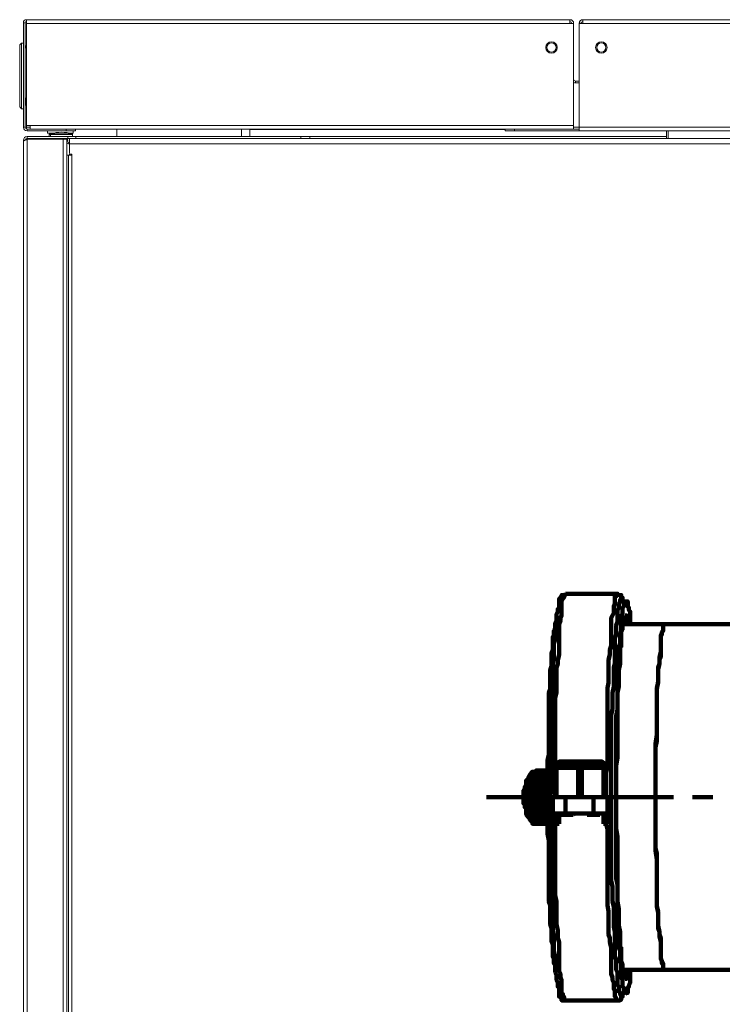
# Model space of a CAD drawing. Header units: millimetres. Extents: x -41881 to 54113, y -9946 to 101810.
# Tile 92 of 105: x -6239 to -5914, y 92132 to 92588. Entities that reach past the tile are written whole.
import ezdxf

# ---------------------------------------------------------------- set-up
doc = ezdxf.new("R2010")
doc.units = ezdxf.units.MM
doc.linetypes.add('DASHDOT', pattern=[1, 0.5, -0.25, 0, -0.25])
doc.linetypes.add('DASHED', pattern=[19.05, 12.7, -6.35])
for name, color, linetype, lineweight in [('CERNA', 7, 'Continuous', 15), ('P', 250, 'Continuous', 100), ('UT-kotle', 1, 'Continuous', 50)]:
    doc.layers.add(name, color=color, linetype=linetype, lineweight=lineweight)
doc.layers.add('UT-komin', color=2, linetype='Continuous')

# ---------------------------------------------------------------- blocks, each defined once
blk = doc.blocks.new('CONDENSINOX_50')
at = {"layer": 'CERNA'}
for p, q in [((-247.9, 574.8), (-499.51, 574.8)), ((-499.51, 574.8), (-499.51, 573.94)), ((-247.9, 574.8), (-247.9, 573.09)), ((-241.91, 574.8), (-241.91, 574.33)), ((-241.91, 573.09), (-241.91, 574.33)), ((92.58, 574.8), (-241.9, 574.8)), ((-500.97, 573.34), (-500.11, 573.34)), ((-500.97, 525.02), (-500.97, 573.34)), ((-500.11, 525.02), (-500.11, 573.34)), ((-499.51, 573.09), (-499.6, 572.23)), ((-499.6, 572.23), (-499.6, 525.86)), ((-499.51, 573.86), (-499.51, 573.09)), ((-247.9, 573.09), (-499.51, 573.09)), ((-246.19, 573.09), (-247.9, 573.09)), ((-246.19, 524.16), (-246.19, 573.09)), ((-243.61, 573.18), (-242.76, 573.13)), ((-243.61, 573.09), (-243.61, 523.31)), ((-243.61, 573.09), (-241.91, 573.09)), ((92.58, 573.09), (-241.9, 573.09)), ((-501.82, 563.97), (-502.68, 563.12)), ((-502.68, 534.43), (-502.68, 563.12)), ((-501.82, 563.97), (-500.97, 563.97)), ((-501.82, 533.58), (-501.82, 563.97)), ((-499.6, 561.83), (-500.11, 561.83)), ((-499.68, 562.17), (-499.68, 562)), ((-243.61, 546.42), (-245.33, 546.42)), ((-245.33, 545.56), (-245.33, 546.41)), ((-243.61, 545.56), (-245.33, 545.56)), ((-500.11, 538.07), (-499.6, 538.64)), ((-499.68, 535.89), (-499.68, 538.55)), ((-501.82, 533.58), (-502.68, 534.43)), ((-501.82, 533.58), (-500.97, 533.58)), ((-500.11, 535.89), (-499.68, 535.89)), ((-499.78, 535.25), (-500.08, 535.89)), ((-499.6, 535.25), (-499.77, 535.25)), ((-499.68, 536.15), (-499.6, 536.15)), ((-500.11, 525.02), (-500.97, 525.02)), ((-499.6, 525.87), (-497.89, 525.87)), ((-499.6, 525.02), (-499.6, 525.87)), ((-499.6, 525.02), (-497.89, 525.02)), ((-499.6, 525.02), (-499.6, 524.24)), ((-499.26, 523.31), (-499.26, 524.16)), ((-481.14, 524.16), (-499.25, 524.16)), ((-497.89, 524.16), (-497.89, 525.87)), ((-246.19, 525.87), (-497.88, 525.87)), ((-246.19, 524.16), (-497.88, 524.16)), ((-481.14, 524.16), (-481.14, 523.31)), ((-476.87, 524.16), (-476.87, 523.31)), ((-457.63, 520.73), (-457.69, 524.16)), ((-399.96, 524.16), (-400.01, 520.74)), ((-396.1, 524.16), (-396.1, 523.91)), ((-277.86, 523.31), (-277.86, 524.16)), ((-273.58, 523.31), (-273.58, 524.16)), ((-273.58, 524.16), (-243.61, 524.16)), ((-243.61, 525.02), (-246.19, 525.02)), ((-243.61, 524.16), (-246.19, 524.16)), ((92.66, 525.02), (-243.61, 525.02)), ((-476.87, 523.31), (-499.26, 523.31)), ((-368.27, 520.73), (-499.26, 520.73)), ((-499.26, 520.73), (-499.26, 519.87)), ((-478.17, 519.88), (-499.26, 519.88)), ((-497.54, 519.88), (-497.54, 519.46)), ((-497.53, 519.88), (-497.53, 519.46)), ((-489.83, 522.28), (-489.83, 523.31)), ((-489.83, 522.28), (-487.01, 522.28)), ((-488.98, 521.6), (-488.42, 521.6)), ((-488.98, 520.73), (-488.98, 521.6)), ((-488.11, 522.01), (-488.68, 522.01)), ((-488.42, 521.6), (-478.15, 521.6)), ((-488.42, 520.73), (-488.42, 521.6)), ((-478.46, 522.01), (-488.12, 522.01)), ((-486.47, 519.45), (-486.54, 519.75)), ((-486.33, 519.88), (-486.33, 519.46)), ((-485.91, 519.45), (-485.98, 519.75)), ((-480.81, 518.72), (-480.6, 519.76)), ((-480.6, 519.74), (-480.47, 519.88)), ((-480.42, 520.73), (-480.42, 519.87)), ((-479.56, 522.28), (-477.85, 522.28)), ((-479.56, 519.88), (72.64, 519.88)), ((-479.56, 519.88), (-479.56, 517.31)), ((-478.15, 520.73), (-478.15, 521.6)), ((-477.85, 522.28), (-477.85, 523.31)), ((-476.71, 520.73), (-476.71, 519.87)), ((-396.1, 523.91), (-396.1, 520.74)), ((-396.1, 523.91), (-277.86, 523.91)), ((-372.54, 519.88), (-372.54, 520.74)), ((-368.27, 519.88), (-368.27, 520.74)), ((-368.27, 520.73), (-203.21, 520.73)), ((-243.61, 523.31), (-277.86, 523.31)), ((92.66, 523.31), (-243.61, 523.31)), ((-203.21, 519.88), (-203.21, 523.31)), ((-202.36, 519.88), (-202.36, 523.31)), ((-500.97, 519.02), (-500.27, 519.02)), ((-500.97, 519.02), (-500.97, 13.45)), ((-500.97, 518.73), (-500.76, 518.73)), ((-480.81, 519.45), (-499.26, 519.45)), ((-499.26, 519.45), (-499.26, 13.64)), ((-482.53, 519.45), (-482.53, 25.01)), ((-480.81, 519.45), (-480.81, 25.01)), ((-479.83, 517.31), (-479.55, 517.31)), ((-479.56, 513.03), (-479.56, 517.32)), ((-479.56, 517.31), (72.64, 517.31)), ((-480.05, 512.17), (-480.81, 512.17)), ((-480.05, 28.57), (-480.05, 512.17)), ((-478.9, 512.17), (-480.05, 512.17)), ((-479.56, 512.17), (-479.56, 512.6)), ((-479.14, 512.6), (-478.79, 512.6)), ((-478.79, 512.17), (-478.91, 512.17)), ((-478.75, 512.2), (-478.9, 512.17)), ((-478.62, 512.28), (-478.75, 512.21)), ((-478.57, 512.39), (-478.62, 512.28)), ((-478.57, 512.39), (-478.57, 28.35))]:
    blk.add_line(p, q, dxfattribs=at)
for points in [[(-499.51, 574.8), (-500.32, 574.8), (-500.97, 574.15), (-500.97, 573.34)], [(-246.19, 573.09), (-246.19, 574.03), (-246.95, 574.81), (-247.9, 574.81)], [(-241.91, 574.8), (-242.85, 574.8), (-243.61, 574.03), (-243.61, 573.09)], [(-499.51, 573.95), (-499.84, 573.95), (-500.11, 573.68), (-500.11, 573.34)], [(-247.04, 573.09), (-247.04, 573.56), (-247.43, 573.94), (-247.91, 573.94)], [(-241.91, 573.95), (-242.37, 573.95), (-242.76, 573.57), (-242.76, 573.09)], [(-499.85, 561.83), (-499.76, 561.83), (-499.68, 561.91), (-499.68, 562)], [(-499.61, 562.79), (-499.65, 562.59), (-499.68, 562.38), (-499.68, 562.17)], [(-246.19, 547.28), (-246.19, 546.81), (-245.8, 546.42), (-245.33, 546.42)], [(-246.19, 545.79), (-245.92, 545.64), (-245.63, 545.56), (-245.33, 545.56)], [(-500.97, 525.02), (-500.97, 524.07), (-500.2, 523.32), (-499.26, 523.32)], [(-500.11, 525.02), (-500.11, 524.55), (-499.73, 524.17), (-499.26, 524.17)], [(-499.26, 520.73), (-500.19, 520.73), (-500.97, 519.97), (-500.97, 519.02)], [(-499.26, 519.88), (-499.69, 519.88), (-500.06, 519.55), (-500.11, 519.12)], [(-498.4, 519.88), (-498.87, 519.88), (-499.3, 519.7), (-499.62, 519.35)], [(-497.2, 519.88), (-497.24, 519.74), (-497.28, 519.59), (-497.33, 519.46)], [(-488.67, 522.01), (-488.85, 521.96), (-488.97, 521.79), (-488.97, 521.6)], [(-487.58, 522.3), (-487.95, 522.21), (-488.32, 522.12), (-488.68, 522.01)], [(-488.11, 522.01), (-488.3, 521.96), (-488.42, 521.79), (-488.42, 521.6)], [(-478.46, 522.01), (-481.62, 522.94), (-484.97, 522.94), (-488.12, 522.01)], [(-479.66, 519.59), (-479.7, 519.71), (-479.74, 519.8), (-479.8, 519.89)], [(-478.15, 521.6), (-478.15, 521.79), (-478.28, 521.96), (-478.45, 522.01)], [(-499.91, 519.2), (-499.98, 519.17), (-500.05, 519.15), (-500.12, 519.1)], [(-480.79, 517.38), (-480.14, 517.57), (-479.66, 518.13), (-479.57, 518.79)], [(-479.56, 516.46), (-479.56, 516.91), (-479.74, 517.35), (-480.06, 517.67)], [(-479.56, 513.03), (-479.56, 512.79), (-479.37, 512.61), (-479.14, 512.61)], [(-478.57, 512.39), (-478.57, 512.51), (-478.66, 512.6), (-478.79, 512.6)]]:
    blk.add_open_spline(points, degree=3, dxfattribs=at)
for points, knots in [([(-253.81, 561.95), (-253.81, 560.49), (-255.01, 559.31), (-256.46, 559.31), (-257.92, 559.31), (-259.11, 560.49), (-259.11, 561.95), (-259.11, 563.42), (-257.92, 564.61), (-256.46, 564.61), (-255.01, 564.61), (-253.81, 563.42), (-253.81, 561.95)], [0, 0, 0, 0, 1, 1, 1, 2, 2, 2, 3, 3, 3, 4, 4, 4, 4]), ([(-254.34, 561.95), (-254.34, 560.8), (-255.29, 559.84), (-256.46, 559.84), (-257.63, 559.84), (-258.58, 560.8), (-258.58, 561.95), (-258.58, 563.13), (-257.63, 564.08), (-256.46, 564.08), (-255.29, 564.08), (-254.34, 563.13), (-254.34, 561.95)], [0, 0, 0, 0, 1, 1, 1, 2, 2, 2, 3, 3, 3, 4, 4, 4, 4]), ([(-230.69, 561.95), (-230.69, 560.49), (-231.88, 559.31), (-233.34, 559.31), (-234.8, 559.31), (-236.01, 560.49), (-236.01, 561.95), (-236.01, 563.42), (-234.8, 564.61), (-233.34, 564.61), (-231.88, 564.61), (-230.69, 563.42), (-230.69, 561.95)], [0, 0, 0, 0, 1, 1, 1, 2, 2, 2, 3, 3, 3, 4, 4, 4, 4]), ([(-231.22, 561.95), (-231.22, 560.8), (-232.17, 559.84), (-233.35, 559.84), (-234.52, 559.84), (-235.46, 560.8), (-235.46, 561.95), (-235.46, 563.13), (-234.52, 564.08), (-233.35, 564.08), (-232.17, 564.08), (-231.22, 563.13), (-231.22, 561.95)], [0, 0, 0, 0, 1, 1, 1, 2, 2, 2, 3, 3, 3, 4, 4, 4, 4]), ([(-480.81, 518.31), (-480.41, 518.56), (-480.29, 519.1), (-480.56, 519.49), (-480.57, 519.52), (-480.6, 519.55), (-480.62, 519.58)], [0, 0, 0, 0, 1, 1, 1, 2, 2, 2, 2]), ([(-500.97, 518.42), (-500.97, 518.5), (-500.91, 518.59), (-500.85, 518.65), (-500.75, 518.77), (-500.63, 518.85), (-500.51, 518.91)], [0, 0, 0, 0, 1, 1, 1, 2, 2, 2, 2]), ([(-500.51, 518.91), (-500.45, 518.95), (-500.38, 518.98), (-500.33, 519.02), (-500.26, 519.06), (-500.19, 519.09), (-500.12, 519.11)], [0, 0, 0, 0, 1, 1, 1, 2, 2, 2, 2]), ([(-499.91, 519.2), (-499.83, 519.23), (-499.76, 519.25), (-499.67, 519.27), (-499.6, 519.31), (-499.51, 519.34), (-499.43, 519.35)], [0, 0, 0, 0, 1, 1, 1, 2, 2, 2, 2])]:
    blk.add_open_spline(points, degree=3, knots=knots, dxfattribs=at)
blk = doc.blocks.new('*U96', base_point=(0, 55))
at = {"color": 40, "linetype": 'DASHDOT', "lineweight": 25, "ltscale": 10}
for p, q in [((110, 210), (110, -100)), ((0, 55), (265, 55))]:
    blk.add_line(p, q, dxfattribs=at)
at = {"color": 0, "linetype": 'ByBlock', "lineweight": -2, "ltscale": 10}
for p, q in [((0, 0), (0, 110)), ((110, 110), (0, 110)), ((0, 0), (110, 0))]:
    blk.add_line(p, q, dxfattribs=at)
blk.add_circle((110, 55), 55, dxfattribs=at)
blk.add_arc((110, 55), 55, 90, 270, dxfattribs=at)
at = {"color": 0, "linetype": 'DASHED', "lineweight": -2, "ltscale": 10}
blk.add_arc((160, 55), 74.33, 132.2737, 227.7263, dxfattribs=at)

msp = doc.modelspace()

# ---------------------------------------------------------------- linework, layer by layer
at = {"layer": 'P', "color": 2, "linetype": 'Continuous'}
for points in [[(-5991.052, 92228.024), (-5991.052, 92250.377), (-5991.052, 92252.729), (-5991.052, 92273.905), (-5990.463, 92276.258), (-5990.463, 92288.023), (-5989.875, 92289.787), (-5989.875, 92291.552), (-5989.287, 92293.905), (-5989.287, 92301.552), (-5989.287, 92303.317), (-5989.287, 92308.022), (-5988.699, 92309.787), (-5988.699, 92310.963), (-5988.11, 92312.14), (-5988.11, 92315.669), (-5988.11, 92316.257), (-5988.11, 92318.61), (-5987.522, 92319.787), (-5986.934, 92320.375), (-5986.934, 92320.963), (-5986.934, 92321.551), (-5986.346, 92321.551), (-5986.346, 92322.14), (-5986.346, 92322.14)], [(-5991.052, 92307.434), (-5991.052, 92308.611), (-5990.463, 92309.787), (-5990.463, 92312.728), (-5989.875, 92313.905), (-5989.875, 92315.081), (-5989.287, 92315.669), (-5989.287, 92317.434), (-5989.287, 92317.434), (-5989.287, 92318.61), (-5989.287, 92319.787), (-5989.287, 92319.787), (-5988.699, 92320.375), (-5988.699, 92320.375), (-5988.11, 92320.963), (-5988.11, 92320.963), (-5988.11, 92321.551), (-5988.11, 92321.551), (-5987.522, 92321.551), (-5986.934, 92321.551), (-5986.346, 92322.14), (-5986.346, 92322.14)], [(-5962.229, 92322.14), (-5986.346, 92322.14)], [(-5967.523, 92228.024), (-5967.523, 92239.2), (-5966.934, 92242.141), (-5966.934, 92258.023), (-5966.934, 92260.965), (-5966.934, 92278.611), (-5966.346, 92280.964), (-5966.346, 92291.552), (-5965.758, 92293.905), (-5965.758, 92296.258), (-5965.17, 92298.023), (-5965.17, 92303.317), (-5965.17, 92305.081), (-5965.17, 92310.963), (-5964.582, 92312.14), (-5963.993, 92313.316), (-5963.993, 92316.257), (-5963.405, 92317.434), (-5963.405, 92319.787), (-5963.405, 92320.375), (-5963.405, 92320.963), (-5962.817, 92320.963), (-5962.817, 92321.551), (-5962.229, 92321.551), (-5962.229, 92322.14), (-5962.229, 92322.14)], [(-5965.17, 92228.024), (-5965.17, 92266.259), (-5964.582, 92268.611), (-5964.582, 92276.258), (-5963.993, 92279.199), (-5963.993, 92288.023), (-5963.405, 92289.787), (-5963.405, 92298.023), (-5963.405, 92299.787), (-5963.405, 92301.552), (-5962.817, 92303.317), (-5962.817, 92307.434), (-5962.229, 92309.199), (-5962.229, 92312.728), (-5962.229, 92313.905), (-5962.229, 92314.493), (-5961.64, 92315.669), (-5961.64, 92317.434), (-5961.052, 92318.61), (-5961.052, 92319.199), (-5960.464, 92319.787), (-5960.464, 92319.787), (-5960.464, 92320.375), (-5960.464, 92320.375), (-5959.876, 92319.787), (-5959.876, 92318.61)], [(-5962.229, 92322.14), (-5962.229, 92322.14), (-5961.64, 92321.551), (-5961.052, 92321.551), (-5961.052, 92321.551), (-5960.464, 92321.551), (-5960.464, 92320.963), (-5960.464, 92320.375), (-5959.876, 92320.375), (-5959.876, 92319.787), (-5959.876, 92319.199), (-5959.288, 92318.61)], [(-5962.817, 92228.024), (-5962.817, 92265.67), (-5962.229, 92268.611), (-5962.229, 92282.729), (-5962.229, 92285.082), (-5962.229, 92286.846), (-5961.64, 92289.199), (-5961.64, 92297.434), (-5961.052, 92299.199), (-5961.052, 92303.317), (-5960.464, 92305.081), (-5960.464, 92306.846), (-5960.464, 92308.022), (-5960.464, 92312.14), (-5959.876, 92312.728), (-5959.876, 92315.669), (-5959.288, 92316.257), (-5959.288, 92317.434), (-5959.288, 92317.434), (-5959.288, 92318.61), (-5958.699, 92318.61), (-5958.699, 92318.61), (-5958.699, 92318.61)], [(-5958.699, 92318.61), (-5957.523, 92318.61), (-5957.523, 92318.61), (-5957.523, 92318.022), (-5957.523, 92317.434), (-5957.523, 92316.257), (-5956.935, 92315.669), (-5956.935, 92314.493), (-5956.346, 92313.905), (-5956.346, 92310.963), (-5956.346, 92309.787), (-5956.346, 92308.022), (-5956.346, 92308.022)], [(-5960.464, 92300.964), (-5960.464, 92304.493), (-5959.876, 92305.669), (-5959.876, 92308.022), (-5959.288, 92309.199), (-5959.288, 92309.787), (-5959.288, 92310.963), (-5958.699, 92311.552), (-5958.699, 92312.14), (-5958.699, 92312.14)], [(-5958.699, 92308.022), (-5958.699, 92312.14)], [(-5958.699, 92308.022), (-5958.699, 92312.14)], [(-5958.699, 92312.14), (-5958.111, 92312.14), (-5957.523, 92311.552), (-5957.523, 92310.963), (-5957.523, 92309.787), (-5957.523, 92309.199), (-5956.935, 92308.022), (-5956.935, 92308.022)], [(-5991.052, 92307.434), (-5991.052, 92306.846), (-5991.052, 92306.258), (-5991.052, 92305.669), (-5991.64, 92305.081), (-5991.64, 92302.14), (-5992.228, 92302.14), (-5992.228, 92298.611), (-5992.228, 92297.434), (-5992.228, 92296.258), (-5992.816, 92294.493), (-5992.816, 92288.611), (-5993.404, 92286.846), (-5993.404, 92278.023), (-5993.993, 92276.258), (-5993.993, 92270.376), (-5993.993, 92268.023), (-5993.993, 92247.435), (-5994.581, 92245.083), (-5994.581, 92230.377)], [(-5993.404, 92228.024), (-5992.816, 92232.142), (-5992.816, 92266.259), (-5992.228, 92270.376), (-5992.228, 92276.847), (-5992.228, 92280.376), (-5992.228, 92289.787), (-5991.64, 92292.14), (-5991.64, 92299.199), (-5991.052, 92300.964), (-5991.052, 92303.317), (-5991.052, 92305.081), (-5991.052, 92307.434)], [(-5959.876, 92308.022), (-5958.699, 92308.022)], [(-5958.699, 92308.022), (-5798.703, 92308.022)], [(-5944.582, 92228.024), (-5944.582, 92250.965), (-5943.994, 92253.906), (-5943.994, 92263.317), (-5943.994, 92265.67), (-5943.994, 92278.611), (-5943.406, 92280.964), (-5943.406, 92288.023), (-5942.817, 92289.787), (-5942.817, 92291.552), (-5942.229, 92292.729), (-5942.229, 92298.611), (-5942.229, 92299.787), (-5942.229, 92302.728), (-5941.641, 92303.317), (-5941.641, 92304.493), (-5941.053, 92305.081), (-5941.053, 92306.846), (-5941.053, 92307.434), (-5941.053, 92308.022), (-5940.464, 92308.022), (-5940.464, 92308.022)], [(-5944.582, 92228.024), (-5944.582, 92252.729), (-5943.994, 92256.847), (-5943.994, 92264.494), (-5943.994, 92268.023), (-5943.994, 92278.023), (-5943.406, 92281.552), (-5943.406, 92287.435), (-5942.817, 92289.787), (-5942.817, 92292.729), (-5942.229, 92295.081), (-5942.229, 92297.434), (-5942.229, 92299.199), (-5942.229, 92302.728), (-5941.641, 92303.905), (-5941.053, 92305.081), (-5941.053, 92306.258), (-5941.053, 92306.846), (-5941.053, 92308.022), (-5940.464, 92308.022)], [(-5960.464, 92297.434), (-5960.464, 92300.964)], [(-5962.229, 92270.376), (-5962.229, 92273.317), (-5962.229, 92276.258), (-5961.64, 92279.199), (-5961.64, 92286.846), (-5961.052, 92289.787), (-5961.052, 92296.846), (-5960.464, 92298.611), (-5960.464, 92300.375)], [(-5960.464, 92297.434), (-5960.464, 92300.375)], [(-5960.464, 92297.434), (-5960.464, 92297.434)], [(-5960.464, 92297.434), (-5960.464, 92297.434)], [(-5962.817, 92228.024), (-5962.817, 92242.73), (-5962.229, 92246.259), (-5962.229, 92269.788)], [(-5962.229, 92268.023), (-5962.229, 92270.376)], [(-5962.229, 92267.435), (-5962.229, 92269.788)], [(-5962.229, 92268.023), (-5962.229, 92267.435)], [(-5962.229, 92267.435), (-5962.229, 92267.435)], [(-5990.463, 92242.73), (-5989.875, 92242.73), (-5989.875, 92243.318), (-5989.287, 92243.318), (-5989.287, 92243.318), (-5989.287, 92243.906), (-5989.287, 92243.906), (-5989.287, 92244.494), (-5989.287, 92244.494), (-5988.699, 92244.494), (-5988.699, 92244.494)], [(-5989.287, 92243.318), (-5989.287, 92243.318), (-5989.875, 92242.73), (-5990.463, 92241.553)], [(-5990.463, 92241.553), (-5968.111, 92241.553)], [(-5990.463, 92228.024), (-5990.463, 92241.553)], [(-5989.287, 92243.318), (-5969.876, 92243.318)], [(-5988.699, 92244.494), (-5988.699, 92243.906), (-5988.699, 92243.318), (-5988.699, 92243.318), (-5988.699, 92243.318)], [(-5988.699, 92244.494), (-5969.876, 92244.494)], [(-5981.64, 92243.318), (-5981.64, 92243.318), (-5981.64, 92242.73), (-5981.052, 92242.73), (-5980.464, 92242.141), (-5980.464, 92241.553), (-5980.464, 92241.553)], [(-5980.464, 92228.024), (-5980.464, 92241.553)], [(-5976.934, 92243.318), (-5977.522, 92243.318), (-5977.522, 92242.73), (-5978.111, 92242.73), (-5978.111, 92242.141), (-5978.111, 92241.553), (-5978.699, 92241.553), (-5978.699, 92241.553)], [(-5978.699, 92228.024), (-5978.699, 92241.553)], [(-5969.876, 92243.318), (-5969.876, 92243.906), (-5969.876, 92244.494), (-5969.876, 92244.494)], [(-5969.876, 92244.494), (-5969.876, 92244.494), (-5969.287, 92244.494), (-5969.287, 92243.906), (-5968.699, 92243.906), (-5968.699, 92243.318), (-5968.699, 92243.318), (-5968.111, 92243.318), (-5968.111, 92242.73), (-5968.111, 92242.141), (-5968.111, 92242.141), (-5968.111, 92241.553)], [(-5969.876, 92243.318), (-5969.876, 92243.318)], [(-5969.876, 92243.318), (-5969.876, 92243.318)], [(-5969.876, 92243.318), (-5969.287, 92242.73), (-5968.699, 92242.73), (-5968.699, 92242.141), (-5968.111, 92242.141), (-5968.111, 92241.553), (-5968.111, 92241.553)], [(-5969.876, 92243.318), (-5969.876, 92243.318), (-5969.876, 92242.73)], [(-5969.876, 92243.318), (-5969.876, 92243.318)], [(-5969.876, 92242.73), (-5968.699, 92242.73), (-5968.699, 92242.141), (-5968.699, 92241.553), (-5968.699, 92241.553)], [(-5968.699, 92228.024), (-5968.699, 92241.553)], [(-5968.111, 92241.553), (-5968.111, 92241.553), (-5968.111, 92241.553), (-5968.111, 92241.553)], [(-5968.111, 92241.553), (-5968.111, 92239.789), (-5968.111, 92238.612), (-5968.111, 92228.024)], [(-5999.287, 92240.377), (-5999.875, 92240.377), (-6000.463, 92239.789), (-6001.051, 92239.789), (-6001.64, 92239.789), (-6001.64, 92239.789), (-6002.228, 92239.2), (-6002.228, 92238.612), (-6002.816, 92238.612), (-6002.816, 92238.024), (-6003.404, 92237.436), (-6003.404, 92236.847), (-6003.992, 92236.259), (-6004.581, 92235.671), (-6004.581, 92235.083), (-6004.581, 92234.495), (-6004.581, 92233.318), (-6005.169, 92232.73), (-6005.169, 92232.142), (-6005.757, 92230.965), (-6005.757, 92228.024)], [(-5998.11, 92240.377), (-5998.698, 92240.377), (-5999.287, 92239.789), (-5999.875, 92239.789), (-5999.875, 92239.789), (-6000.463, 92239.789), (-6001.051, 92239.2), (-6001.051, 92238.612), (-6001.64, 92238.612), (-6001.64, 92238.024), (-6002.228, 92237.436), (-6002.228, 92236.847), (-6002.816, 92236.259), (-6002.816, 92235.671), (-6002.816, 92235.083), (-6003.404, 92234.495), (-6003.404, 92233.906)], [(-5996.934, 92240.377), (-5997.522, 92239.789), (-5998.698, 92239.789), (-5998.698, 92239.789), (-5999.287, 92239.789), (-5999.875, 92239.2), (-5999.875, 92238.612), (-5999.875, 92238.612), (-6000.463, 92238.024), (-6001.051, 92237.436), (-6001.051, 92236.847), (-6001.64, 92236.259), (-6001.64, 92235.671), (-6001.64, 92235.083), (-6002.228, 92234.495), (-6002.228, 92233.318), (-6002.816, 92232.73), (-6002.816, 92232.142), (-6002.816, 92230.965), (-6002.816, 92228.024)], [(-5995.169, 92240.377), (-5995.757, 92240.377), (-5996.346, 92239.789), (-5996.934, 92239.789), (-5997.522, 92239.789), (-5998.11, 92239.789), (-5998.698, 92239.2), (-5998.698, 92238.612), (-5998.698, 92238.612), (-5999.287, 92238.024), (-5999.875, 92237.436), (-5999.875, 92236.847), (-5999.875, 92236.259), (-6000.463, 92235.671), (-6000.463, 92234.495), (-6001.051, 92233.906)], [(-5994.581, 92240.377), (-5995.169, 92239.789), (-5995.757, 92239.789), (-5996.346, 92239.789), (-5996.934, 92239.789), (-5996.934, 92239.2), (-5996.934, 92238.612), (-5997.522, 92238.612), (-5998.11, 92238.024), (-5998.11, 92237.436), (-5998.698, 92236.847), (-5998.698, 92236.259), (-5999.287, 92235.671), (-5999.287, 92234.495), (-5999.875, 92233.906), (-5999.875, 92232.73), (-5999.875, 92232.142), (-5999.875, 92230.965), (-6000.463, 92230.377), (-6000.463, 92228.024)], [(-5999.287, 92240.377), (-5998.11, 92240.377)], [(-5994.581, 92239.789), (-5994.581, 92239.789), (-5995.169, 92239.789), (-5995.169, 92239.2), (-5995.757, 92238.612), (-5996.346, 92238.612), (-5996.934, 92238.024), (-5996.934, 92237.436), (-5996.934, 92236.847), (-5996.934, 92236.259), (-5997.522, 92235.671), (-5998.11, 92235.083), (-5998.11, 92234.495), (-5998.698, 92233.906)], [(-5996.934, 92240.377), (-5998.11, 92240.377)], [(-5994.581, 92238.612), (-5994.581, 92238.612), (-5995.169, 92238.612), (-5995.169, 92238.024), (-5995.169, 92237.436), (-5995.757, 92236.847), (-5995.757, 92236.259), (-5996.346, 92235.671), (-5996.934, 92235.083), (-5996.934, 92234.495), (-5996.934, 92233.906), (-5996.934, 92232.142), (-5997.522, 92230.965), (-5997.522, 92229.789)], [(-5996.934, 92240.377), (-5996.934, 92240.377)], [(-5996.934, 92240.377), (-5995.169, 92240.377)], [(-5994.581, 92236.847), (-5994.581, 92236.259), (-5995.169, 92235.671), (-5995.169, 92235.083), (-5995.169, 92234.495), (-5995.757, 92233.906)], [(-5994.581, 92240.377), (-5995.169, 92240.377)], [(-5994.581, 92240.377), (-5994.581, 92240.377)], [(-6003.404, 92233.906), (-6003.404, 92233.318), (-6003.992, 92232.73), (-6003.992, 92232.142), (-6004.581, 92230.965), (-6004.581, 92228.024)], [(-6001.64, 92236.259), (-6001.64, 92236.259), (-6001.64, 92235.671), (-6001.64, 92235.671), (-6002.228, 92235.083), (-6002.228, 92233.906), (-6002.816, 92233.318), (-6002.816, 92232.73), (-6002.816, 92229.201), (-6003.404, 92228.612), (-6003.404, 92228.024)], [(-6001.051, 92233.906), (-6001.051, 92233.318), (-6001.64, 92232.73), (-6001.64, 92230.965), (-6001.64, 92230.377), (-6001.64, 92228.024)], [(-5998.698, 92236.259), (-5998.698, 92236.259), (-5999.287, 92235.671), (-5999.287, 92235.671), (-5999.875, 92235.083), (-5999.875, 92233.906), (-5999.875, 92233.318), (-5999.875, 92232.73), (-6000.463, 92232.142), (-6000.463, 92228.024)], [(-5998.698, 92233.906), (-5998.698, 92232.73), (-5998.698, 92232.142), (-5998.698, 92230.377), (-5999.287, 92229.201), (-5999.287, 92228.024)], [(-5995.757, 92236.259), (-5995.757, 92236.259), (-5996.346, 92235.671), (-5996.934, 92235.671), (-5996.934, 92235.083), (-5996.934, 92234.495), (-5996.934, 92233.318), (-5997.522, 92232.73), (-5998.11, 92232.142), (-5998.11, 92229.789), (-5998.11, 92229.789)], [(-5995.757, 92233.906), (-5995.757, 92232.142), (-5996.346, 92230.965), (-5996.346, 92229.789)], [(-5994.581, 92233.906), (-5994.581, 92233.318), (-5995.169, 92232.73), (-5995.169, 92232.142), (-5995.169, 92230.965), (-5995.169, 92229.789), (-5995.169, 92229.789)], [(-5994.581, 92233.318), (-5994.581, 92232.142), (-5995.169, 92230.965), (-5995.169, 92229.789)], [(-6022.816, 92228.024), (-5993.404, 92228.024)], [(-5999.287, 92215.671), (-6000.463, 92215.671), (-6000.463, 92215.671), (-6001.64, 92215.671), (-6001.64, 92216.26), (-6002.228, 92216.848), (-6002.228, 92217.436), (-6002.816, 92217.436), (-6002.816, 92218.024), (-6003.404, 92218.613), (-6003.404, 92218.613), (-6003.992, 92219.201), (-6004.581, 92220.377), (-6004.581, 92220.377), (-6004.581, 92221.554), (-6004.581, 92222.73), (-6005.169, 92223.318), (-6005.169, 92224.495), (-6005.757, 92225.083), (-6005.757, 92228.024)], [(-6003.404, 92222.142), (-6003.404, 92222.73), (-6003.992, 92223.318), (-6003.992, 92224.495), (-6004.581, 92225.083), (-6004.581, 92228.024)], [(-6001.64, 92219.201), (-6001.64, 92219.789), (-6001.64, 92220.377), (-6001.64, 92220.377), (-6002.228, 92220.965), (-6002.228, 92222.142), (-6002.816, 92222.73), (-6002.816, 92223.318), (-6002.816, 92226.259), (-6003.404, 92227.436), (-6003.404, 92228.024)], [(-5996.934, 92215.671), (-5997.522, 92215.671), (-5998.11, 92215.671), (-5998.698, 92215.671), (-5999.287, 92216.26), (-5999.875, 92216.848), (-5999.875, 92217.436), (-5999.875, 92217.436), (-6000.463, 92218.024), (-6001.051, 92218.613), (-6001.051, 92218.613), (-6001.64, 92219.201), (-6001.64, 92220.377), (-6001.64, 92220.377), (-6002.228, 92221.554), (-6002.228, 92222.73), (-6002.816, 92223.318), (-6002.816, 92224.495), (-6002.816, 92225.083), (-6002.816, 92228.024)], [(-6001.051, 92222.142), (-6001.051, 92222.73), (-6001.64, 92223.318), (-6001.64, 92225.083), (-6001.64, 92225.671), (-6001.64, 92228.024)], [(-5998.698, 92219.201), (-5998.698, 92219.789), (-5999.287, 92220.377), (-5999.287, 92220.377), (-5999.875, 92220.965), (-5999.875, 92222.142), (-5999.875, 92222.73), (-5999.875, 92223.318), (-6000.463, 92223.907), (-6000.463, 92228.024)], [(-5994.581, 92215.671), (-5995.169, 92215.671), (-5995.169, 92215.671), (-5996.346, 92215.671), (-5996.934, 92216.26), (-5996.934, 92216.848), (-5996.934, 92217.436), (-5997.522, 92217.436), (-5998.11, 92218.024), (-5998.11, 92218.613), (-5998.698, 92218.613), (-5998.698, 92219.201), (-5999.287, 92220.377), (-5999.287, 92221.554), (-5999.875, 92222.142), (-5999.875, 92223.318), (-5999.875, 92224.495), (-5999.875, 92225.083), (-6000.463, 92225.671), (-6000.463, 92228.024)], [(-5998.698, 92222.142), (-5998.698, 92223.318), (-5998.698, 92224.495), (-5998.698, 92225.671), (-5999.287, 92226.259), (-5999.287, 92228.024)], [(-5998.698, 92228.024), (-5998.698, 92228.612), (-5998.698, 92229.201), (-5998.698, 92229.201), (-5998.698, 92229.789), (-5998.698, 92229.789)], [(-5994.581, 92229.789), (-5998.698, 92229.789)], [(-5998.698, 92226.259), (-5998.698, 92226.848), (-5998.698, 92227.436), (-5998.698, 92228.024)], [(-5994.581, 92230.377), (-5994.581, 92228.024)], [(-5994.581, 92225.671), (-5994.581, 92228.024)], [(-5991.052, 92148.026), (-5991.052, 92150.967), (-5991.052, 92152.732), (-5991.052, 92154.496), (-5991.64, 92156.849), (-5991.64, 92163.32), (-5992.228, 92166.261), (-5992.228, 92175.084), (-5992.228, 92179.202), (-5992.228, 92185.672), (-5992.816, 92189.201), (-5992.816, 92223.907), (-5993.404, 92228.024)], [(-5993.404, 92228.024), (-5992.228, 92228.024)], [(-5992.228, 92228.024), (-5992.228, 92228.024)], [(-5992.228, 92228.024), (-5992.228, 92220.377)], [(-5992.228, 92228.024), (-5965.17, 92228.024)], [(-5986.346, 92228.024), (-5986.346, 92220.377)], [(-5973.405, 92228.024), (-5973.405, 92220.377)], [(-5966.934, 92228.024), (-5966.934, 92220.377)], [(-5966.934, 92228.024), (-5966.934, 92215.671)], [(-5959.876, 92136.85), (-5959.876, 92135.673), (-5960.464, 92135.673), (-5960.464, 92136.261), (-5961.052, 92136.85), (-5961.052, 92137.438), (-5961.64, 92138.026), (-5961.64, 92140.379), (-5962.229, 92140.967), (-5962.229, 92142.144), (-5962.229, 92143.32), (-5962.229, 92146.849), (-5962.817, 92148.026), (-5962.817, 92152.732), (-5963.405, 92154.496), (-5963.405, 92156.261), (-5963.405, 92158.614), (-5963.405, 92165.673), (-5963.993, 92168.025), (-5963.993, 92177.437), (-5964.582, 92179.79), (-5964.582, 92186.849), (-5965.17, 92189.201), (-5965.17, 92228.024)], [(-5965.17, 92228.024), (-5936.347, 92228.024)], [(-5962.229, 92186.26), (-5962.229, 92209.789), (-5962.817, 92213.319), (-5962.817, 92228.024)], [(-5962.817, 92228.024), (-5962.817, 92190.378), (-5962.229, 92187.437), (-5962.229, 92173.319), (-5962.229, 92170.967), (-5962.229, 92169.202), (-5961.64, 92166.261), (-5961.64, 92158.614), (-5961.052, 92156.849), (-5961.052, 92152.143), (-5960.464, 92150.967), (-5960.464, 92149.202), (-5960.464, 92148.026), (-5960.464, 92144.497), (-5959.876, 92143.32), (-5959.876, 92140.379), (-5959.288, 92139.791), (-5959.288, 92139.203), (-5959.288, 92138.614), (-5959.288, 92137.438), (-5958.699, 92137.438), (-5958.699, 92136.85)], [(-5962.229, 92228.024), (-5962.817, 92228.024)], [(-5962.229, 92228.024), (-5962.817, 92228.024)], [(-5962.229, 92228.024), (-5962.229, 92228.024)], [(-5944.582, 92228.024), (-5944.582, 92225.083)], [(-5940.464, 92148.026), (-5941.053, 92148.026), (-5941.053, 92149.202), (-5941.053, 92149.791), (-5941.053, 92150.967), (-5941.641, 92152.143), (-5942.229, 92153.32), (-5942.229, 92156.849), (-5942.229, 92158.614), (-5942.229, 92160.967), (-5942.817, 92163.32), (-5942.817, 92165.673), (-5943.406, 92168.614), (-5943.406, 92174.496), (-5943.994, 92177.437), (-5943.994, 92188.025), (-5943.994, 92191.554), (-5943.994, 92199.201), (-5944.582, 92203.319), (-5944.582, 92228.024)], [(-5927.524, 92228.024), (-5918.112, 92228.024)], [(-5994.581, 92226.259), (-5998.698, 92226.259)], [(-5995.757, 92219.201), (-5995.757, 92219.789), (-5996.346, 92220.377), (-5996.934, 92220.377), (-5996.934, 92220.965), (-5996.934, 92222.142), (-5996.934, 92222.73), (-5997.522, 92223.318), (-5998.11, 92223.907), (-5998.11, 92226.259), (-5998.11, 92226.259)], [(-5994.581, 92216.848), (-5994.581, 92217.436), (-5995.169, 92217.436), (-5995.169, 92218.024), (-5995.169, 92218.613), (-5995.757, 92218.613), (-5995.757, 92219.201), (-5996.346, 92220.377), (-5996.934, 92220.377), (-5996.934, 92221.554), (-5996.934, 92222.142), (-5996.934, 92224.495), (-5997.522, 92225.083), (-5997.522, 92226.259)], [(-5995.757, 92222.142), (-5995.757, 92224.495), (-5996.346, 92225.083), (-5996.346, 92226.259)], [(-5994.581, 92222.142), (-5994.581, 92224.495), (-5995.169, 92225.083), (-5995.169, 92226.259)], [(-5994.581, 92222.142), (-5994.581, 92222.73), (-5995.169, 92223.318), (-5995.169, 92223.907), (-5995.169, 92224.495), (-5995.169, 92226.259), (-5995.169, 92226.259)], [(-5991.052, 92148.026), (-5991.052, 92148.614), (-5991.052, 92149.202), (-5991.052, 92149.791), (-5991.052, 92150.379), (-5991.64, 92150.967), (-5991.64, 92153.32), (-5992.228, 92154.496), (-5992.228, 92157.437), (-5992.228, 92158.614), (-5992.228, 92159.79), (-5992.816, 92161.555), (-5992.816, 92167.437), (-5993.404, 92169.202), (-5993.404, 92178.025), (-5993.993, 92179.79), (-5993.993, 92185.672), (-5993.993, 92188.025), (-5993.993, 92208.025), (-5994.581, 92210.966), (-5994.581, 92225.671)], [(-5944.582, 92225.083), (-5944.582, 92204.495), (-5943.994, 92202.142), (-5943.994, 92192.731), (-5943.994, 92190.378), (-5943.994, 92177.437), (-5943.406, 92175.084), (-5943.406, 92167.437), (-5942.817, 92165.673), (-5942.817, 92164.496), (-5942.229, 92162.731), (-5942.229, 92157.437), (-5942.229, 92156.261), (-5942.229, 92153.32), (-5941.641, 92152.143), (-5941.641, 92150.967), (-5941.053, 92150.967), (-5941.053, 92149.202), (-5941.053, 92148.614), (-5941.053, 92148.026), (-5941.053, 92148.026)], [(-5998.11, 92215.671), (-5999.287, 92215.671), (-5999.287, 92215.671), (-5999.875, 92215.671), (-6000.463, 92216.26), (-6001.051, 92216.848), (-6001.051, 92217.436), (-6001.64, 92217.436), (-6001.64, 92218.024), (-6002.228, 92218.613), (-6002.228, 92218.613), (-6002.816, 92219.201), (-6002.816, 92220.377), (-6002.816, 92220.377), (-6003.404, 92221.554), (-6003.404, 92222.142)], [(-5995.169, 92215.671), (-5996.346, 92215.671), (-5996.934, 92215.671), (-5997.522, 92215.671), (-5998.11, 92216.26), (-5998.698, 92216.848), (-5998.698, 92217.436), (-5998.698, 92217.436), (-5999.287, 92218.024), (-5999.875, 92218.613), (-5999.875, 92218.613), (-5999.875, 92219.201), (-6000.463, 92220.377), (-6000.463, 92221.554), (-6001.051, 92222.142)], [(-5994.581, 92215.671), (-5994.581, 92215.671), (-5995.169, 92216.26), (-5995.169, 92216.848), (-5995.757, 92217.436), (-5996.346, 92217.436), (-5996.934, 92218.024), (-5996.934, 92218.613), (-5996.934, 92218.613), (-5996.934, 92219.201), (-5997.522, 92220.377), (-5998.11, 92220.377), (-5998.11, 92221.554), (-5998.698, 92222.142)], [(-5994.581, 92218.613), (-5994.581, 92219.201), (-5995.169, 92220.377), (-5995.169, 92220.377), (-5995.169, 92221.554), (-5995.757, 92222.142)], [(-5991.64, 92215.671), (-5991.64, 92218.613), (-5991.64, 92219.201), (-5991.64, 92219.789), (-5991.64, 92219.789), (-5992.228, 92220.377), (-5992.228, 92220.377), (-5992.228, 92220.377)], [(-5966.934, 92220.377), (-5992.228, 92220.377)], [(-5991.64, 92220.377), (-5991.64, 92220.377), (-5991.64, 92220.377), (-5991.052, 92219.789), (-5991.052, 92219.201), (-5991.052, 92218.613), (-5991.052, 92217.436), (-5991.052, 92215.671)], [(-5989.875, 92220.377), (-5989.875, 92220.377), (-5989.875, 92219.789), (-5989.287, 92219.789), (-5989.287, 92219.201), (-5989.287, 92218.613), (-5989.287, 92215.671)], [(-5989.875, 92220.377), (-5989.875, 92220.377)], [(-5989.287, 92220.377), (-5989.287, 92218.024)], [(-5989.287, 92220.377), (-5989.287, 92220.377)], [(-5989.287, 92220.377), (-5988.11, 92220.377)], [(-5988.11, 92220.377), (-5988.11, 92219.789)], [(-5988.11, 92219.789), (-5988.11, 92219.789)], [(-5988.11, 92219.789), (-5988.11, 92219.789)], [(-5988.11, 92219.789), (-5987.522, 92219.789)], [(-5987.522, 92219.789), (-5986.934, 92219.789)], [(-5986.346, 92219.789), (-5986.934, 92219.789)], [(-5986.934, 92219.789), (-5986.934, 92219.789)], [(-5986.934, 92219.789), (-5986.346, 92219.789)], [(-5986.346, 92219.789), (-5986.346, 92219.789)], [(-5986.346, 92219.789), (-5986.346, 92219.789)], [(-5986.346, 92219.789), (-5985.758, 92219.789)], [(-5986.346, 92219.789), (-5986.346, 92219.789)], [(-5985.758, 92219.789), (-5984.581, 92219.789)], [(-5985.169, 92219.789), (-5985.169, 92219.789)], [(-5985.169, 92219.789), (-5985.169, 92219.789)], [(-5984.581, 92219.789), (-5985.169, 92219.789)], [(-5984.581, 92219.789), (-5984.581, 92219.789)], [(-5984.581, 92219.789), (-5983.993, 92219.789)], [(-5984.581, 92219.789), (-5984.581, 92219.789)], [(-5983.993, 92219.789), (-5983.993, 92219.789)], [(-5983.993, 92219.789), (-5983.993, 92219.789)], [(-5983.993, 92219.789), (-5983.405, 92219.789)], [(-5983.405, 92219.789), (-5983.993, 92219.789)], [(-5983.405, 92219.789), (-5983.405, 92219.789)], [(-5983.405, 92219.789), (-5983.405, 92219.789)], [(-5983.405, 92219.789), (-5982.816, 92219.789)], [(-5982.816, 92219.789), (-5982.228, 92220.377)], [(-5982.816, 92219.789), (-5982.816, 92219.789)], [(-5982.228, 92220.377), (-5981.64, 92220.377)], [(-5981.64, 92220.377), (-5981.64, 92220.377)], [(-5976.934, 92220.377), (-5976.934, 92220.377)], [(-5976.934, 92220.377), (-5976.346, 92220.377)], [(-5976.346, 92220.377), (-5976.346, 92219.789)], [(-5976.346, 92219.789), (-5975.758, 92219.789)], [(-5975.758, 92219.789), (-5974.581, 92219.789)], [(-5975.758, 92219.789), (-5975.758, 92219.789)], [(-5975.758, 92219.789), (-5975.758, 92219.789)], [(-5974.581, 92219.789), (-5974.581, 92219.789)], [(-5973.993, 92219.789), (-5974.581, 92219.789)], [(-5974.581, 92219.789), (-5973.993, 92219.789)], [(-5974.581, 92219.789), (-5974.581, 92219.789)], [(-5974.581, 92219.789), (-5974.581, 92219.789)], [(-5974.581, 92219.789), (-5974.581, 92219.789)], [(-5973.993, 92219.789), (-5973.993, 92219.789)], [(-5973.993, 92219.789), (-5972.817, 92219.789)], [(-5973.405, 92219.789), (-5973.405, 92219.789)], [(-5973.405, 92219.789), (-5973.405, 92219.789)], [(-5972.817, 92219.789), (-5973.405, 92219.789)], [(-5972.817, 92219.789), (-5972.817, 92219.789)], [(-5972.817, 92219.789), (-5972.228, 92219.789)], [(-5972.817, 92219.789), (-5972.817, 92219.789)], [(-5972.228, 92219.789), (-5972.228, 92219.789)], [(-5972.228, 92219.789), (-5972.228, 92219.789)], [(-5972.228, 92219.789), (-5971.052, 92219.789)], [(-5971.64, 92219.789), (-5972.228, 92219.789)], [(-5971.052, 92219.789), (-5971.64, 92219.789)], [(-5971.052, 92219.789), (-5971.052, 92219.789)], [(-5971.052, 92219.789), (-5971.052, 92219.789)], [(-5971.052, 92219.789), (-5970.464, 92219.789)], [(-5970.464, 92219.789), (-5970.464, 92220.377)], [(-5970.464, 92220.377), (-5969.876, 92220.377)], [(-5969.876, 92220.377), (-5969.876, 92220.377)], [(-5968.699, 92215.671), (-5968.699, 92218.613), (-5968.699, 92219.201), (-5968.699, 92219.789), (-5968.699, 92220.377), (-5968.699, 92220.377), (-5968.699, 92220.377)], [(-5967.523, 92215.671), (-5967.523, 92217.436), (-5967.523, 92218.613), (-5967.523, 92219.201), (-5967.523, 92219.789), (-5967.523, 92220.377), (-5967.523, 92220.377), (-5967.523, 92220.377)], [(-5966.934, 92220.377), (-5966.934, 92219.789), (-5966.934, 92219.201), (-5966.934, 92218.613), (-5966.934, 92215.671)], [(-5966.934, 92220.377), (-5966.934, 92220.377)], [(-5999.287, 92215.671), (-5998.11, 92215.671)], [(-5996.934, 92215.671), (-5998.11, 92215.671)], [(-5996.934, 92215.671), (-5996.934, 92215.671)], [(-5996.934, 92215.671), (-5995.169, 92215.671)], [(-5994.581, 92215.671), (-5995.169, 92215.671)], [(-5994.581, 92215.671), (-5994.581, 92215.671)], [(-5991.052, 92215.671), (-5991.64, 92215.671)], [(-5986.346, 92133.909), (-5986.934, 92133.909), (-5986.934, 92135.673), (-5987.522, 92135.673), (-5987.522, 92136.85), (-5988.11, 92137.438), (-5988.11, 92139.203), (-5988.11, 92140.379), (-5988.11, 92143.32), (-5988.699, 92144.497), (-5988.699, 92146.261), (-5989.287, 92147.438), (-5989.287, 92152.143), (-5989.287, 92153.32), (-5989.287, 92160.967), (-5989.875, 92162.731), (-5989.875, 92166.261), (-5990.463, 92169.202), (-5990.463, 92179.79), (-5991.052, 92182.731), (-5991.052, 92205.083), (-5991.052, 92208.025), (-5991.052, 92215.671)], [(-5989.287, 92215.671), (-5991.052, 92215.671)], [(-5989.287, 92218.024), (-5989.287, 92215.671)], [(-5968.699, 92215.671), (-5967.523, 92215.671)], [(-5962.229, 92133.909), (-5962.817, 92133.909), (-5962.817, 92135.085), (-5963.405, 92135.673), (-5963.405, 92135.673), (-5963.405, 92138.614), (-5963.993, 92139.203), (-5963.993, 92142.144), (-5964.582, 92143.32), (-5964.582, 92144.497), (-5965.17, 92146.261), (-5965.17, 92150.379), (-5965.17, 92152.143), (-5965.17, 92158.614), (-5965.758, 92160.967), (-5965.758, 92162.731), (-5966.346, 92164.496), (-5966.346, 92175.084), (-5966.934, 92178.025), (-5966.934, 92194.495), (-5966.934, 92197.437), (-5966.934, 92213.319), (-5967.523, 92215.671)], [(-5967.523, 92215.671), (-5966.934, 92215.671)], [(-5962.229, 92188.025), (-5962.229, 92187.437)], [(-5962.229, 92188.025), (-5962.229, 92186.26)], [(-5962.229, 92188.025), (-5962.229, 92188.025)], [(-5962.229, 92187.437), (-5962.229, 92185.672)], [(-5960.464, 92155.085), (-5960.464, 92156.849), (-5961.052, 92159.202), (-5961.052, 92165.673), (-5961.64, 92168.614), (-5961.64, 92176.261), (-5962.229, 92179.79), (-5962.229, 92182.731), (-5962.229, 92185.672)], [(-5960.464, 92158.614), (-5960.464, 92158.614)], [(-5960.464, 92158.614), (-5960.464, 92155.085)], [(-5960.464, 92158.614), (-5960.464, 92155.085)], [(-5960.464, 92158.614), (-5960.464, 92158.614)], [(-5958.699, 92143.908), (-5958.699, 92144.497), (-5959.288, 92144.497), (-5959.288, 92146.261), (-5959.288, 92146.849), (-5959.876, 92148.026), (-5959.876, 92150.379), (-5960.464, 92152.143), (-5960.464, 92155.085)], [(-5991.052, 92146.849), (-5991.052, 92148.026)], [(-5986.346, 92133.909), (-5988.11, 92133.909), (-5988.11, 92134.497), (-5988.11, 92134.497), (-5988.11, 92135.673), (-5988.699, 92135.673), (-5988.699, 92135.673), (-5989.287, 92135.673), (-5989.287, 92137.438), (-5989.287, 92137.438), (-5989.287, 92138.026), (-5989.287, 92140.379), (-5989.875, 92140.379), (-5989.875, 92142.144), (-5990.463, 92143.32), (-5990.463, 92145.673), (-5991.052, 92146.849)], [(-5959.876, 92148.026), (-5958.699, 92148.026)], [(-5958.699, 92148.026), (-5958.699, 92143.908)], [(-5958.699, 92148.026), (-5958.699, 92143.908)], [(-5956.935, 92148.026), (-5956.935, 92148.026), (-5957.523, 92146.849), (-5957.523, 92146.261), (-5957.523, 92145.085), (-5957.523, 92144.497), (-5958.111, 92143.908), (-5958.699, 92143.908)], [(-5958.699, 92136.85), (-5958.111, 92137.438), (-5957.523, 92137.438), (-5957.523, 92138.026), (-5957.523, 92138.614), (-5957.523, 92139.791), (-5956.935, 92140.379), (-5956.935, 92140.967), (-5956.346, 92142.144), (-5956.346, 92145.085), (-5956.346, 92146.261), (-5956.346, 92148.026)], [(-5958.699, 92148.026), (-5798.703, 92148.026)], [(-5941.053, 92148.026), (-5940.464, 92148.026)], [(-5959.288, 92136.85), (-5959.876, 92136.85), (-5959.876, 92135.673), (-5959.876, 92135.673), (-5960.464, 92135.673), (-5960.464, 92134.497), (-5960.464, 92134.497), (-5961.052, 92133.909), (-5962.229, 92133.909)], [(-5962.229, 92133.909), (-5986.346, 92133.909)]]:
    msp.add_lwpolyline(points, dxfattribs=at)

# ---------------------------------------------------------------- block references
at = {"layer": 'UT-komin', "ltscale": 10, "xscale": -1, "rotation": 179.9999999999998}
msp.add_blockref('*U96', (-6004.841, 92015.847), dxfattribs=at)
at = {"layer": 'UT-kotle', "ltscale": 10}
msp.add_blockref('CONDENSINOX_50', (-5736.35, 92013.03), dxfattribs=at)

doc.saveas('drawing.dxf')
